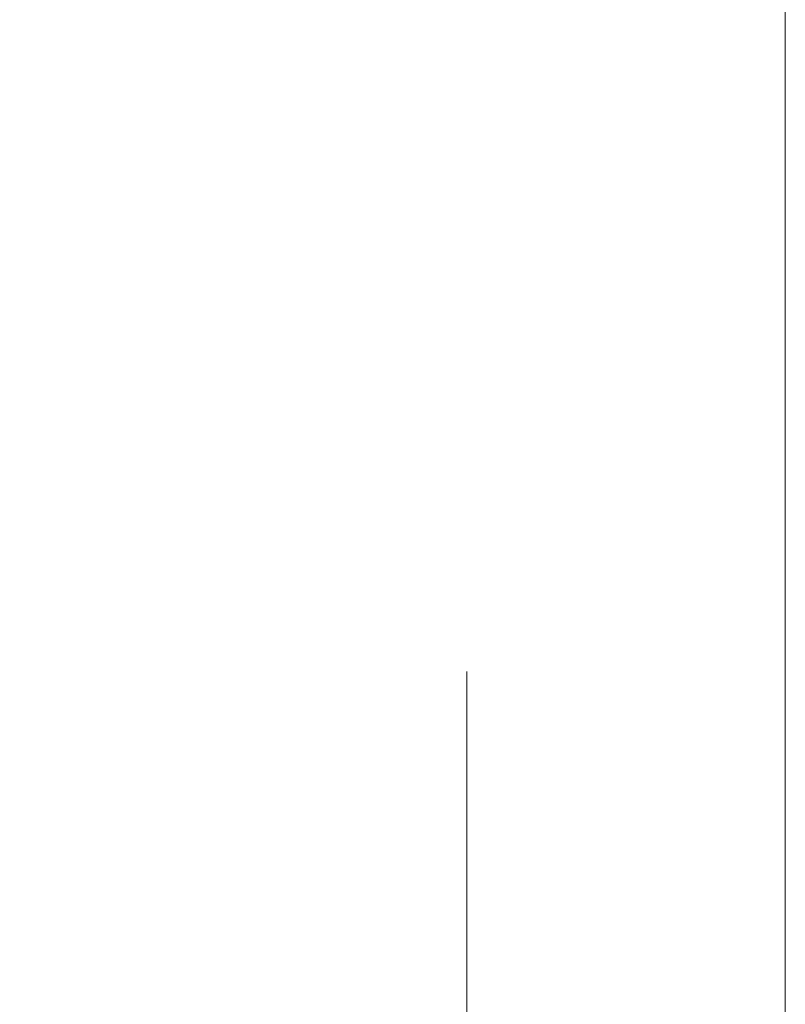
# Model space of a CAD drawing. Header units: millimetres. Extents: x 0 to 840, y 0 to 594.
# Tile 44 of 139: x 185 to 191, y 352 to 360. Entities that reach past the tile are written whole.
import ezdxf

# ---------------------------------------------------------------- set-up
doc = ezdxf.new("R2010")
doc.units = ezdxf.units.MM
doc.header["$LTSCALE"] = 0.36378
doc.linetypes.add('CENTER', pattern=[50.8, 31.75, -6.35, 6.35, -6.35])
doc.layers.add('NoLayerName_001', color=7, linetype='Continuous')
doc.styles.get("Standard").update_dxf_attribs({"font": 'txt', "bigfont": 'extfont2'})
doc.dimstyles.get("Standard").update_dxf_attribs({"dimtxt": 2.5, "dimasz": 2.5, "dimexe": 1, "dimexo": 1, "dimtad": 1, "dimdec": 3, "dimzin": 0, "dimdsep": 46, "dimtxsty": 'Standard', "dimcen": 2.5, "dimadec": 3, "dimazin": 0, "dimtfac": 0.75, "dimtdec": 3, "dimtmove": 0, "dimatfit": 3, "dimfxl": 1, "dimarcsym": 0})

# ---------------------------------------------------------------- blocks, each defined once
blk = doc.blocks.new('_OPEN30')
at = {"color": 0, "linetype": 'ByBlock', "lineweight": -2}
for p, q in [((-1, 0.267949), (0, 0)), ((0, 0), (-1, -0.267949)), ((0, 0), (-1, 0))]:
    blk.add_line(p, q, dxfattribs=at)
blk = doc.blocks.new('*D84')
at = {"layer": 'Defpoints', "color": 0}
for p in [(166.1991, 370.8168), (166.1991, 349.219), (191.1991, 347.919)]:
    blk.add_point(p, dxfattribs=at)
at = {"layer": 'NoLayerName_001', "color": 0, "linetype": 'Continuous', "lineweight": 13}
for p, q in [((166.1991, 351.219), (166.1991, 372.8168)), ((191.1991, 349.919), (191.1991, 372.8168)), ((166.1991, 370.8168), (146.9999, 370.8168)), ((188.1991, 370.8168), (169.1991, 370.8168))]:
    blk.add_line(p, q, dxfattribs=at)
at = {"layer": 'NoLayerName_001', "color": 0, "lineweight": 13, "xscale": 3, "yscale": 3, "zscale": 3, "rotation": 180}
blk.add_blockref('_OPEN30', (166.1991, 370.8168), dxfattribs=at)
at = {"layer": 'NoLayerName_001', "color": 0, "lineweight": 13, "xscale": 3, "yscale": 3, "zscale": 3}
blk.add_blockref('_OPEN30', (191.1991, 370.8168), dxfattribs=at)
at = {"layer": 'NoLayerName_001', "color": 0, "lineweight": 13, "insert": (153.5332, 376.3168), "char_height": 7, "attachment_point": 5}
blk.add_mtext('\\W0.8000;25', dxfattribs=at)

msp = doc.modelspace()

# ---------------------------------------------------------------- linework, layer by layer
at = {"layer": 'NoLayerName_001', "color": 2, "linetype": 'CENTER', "lineweight": 13}
msp.add_line((188.5991, 343.8572), (188.5991, 354.919), dxfattribs=at)

# ---------------------------------------------------------------- dimensions: what is measured, and where the dimension line sits
at = {"layer": 'NoLayerName_001', "color": 3, "linetype": 'Continuous', "lineweight": 13}
dim = msp.add_linear_dim(base=(166.1991, 370.8168), p1=(191.1991, 347.919), p2=(166.1991, 349.219), angle=180, text='\\W0.8000;<>', dimstyle='Standard', override={"dimtxt": 7, "dimasz": 3, "dimexe": 2, "dimexo": 2, "dimgap": 2, "dimzin": 8, "dimblk": 'OPEN30', "dimclrd": 0, "dimclre": 0, "dimclrt": 0, "dimtp": 0, "dimtm": 0, "dimlwd": 13, "dimlwe": 13}, dxfattribs=at)
dim.commit()
dim.dimension.update_dxf_attribs({"geometry": '*D84', "text_midpoint": (153.5332, 370.8168), "dimtype": 160})

doc.saveas('drawing.dxf')
